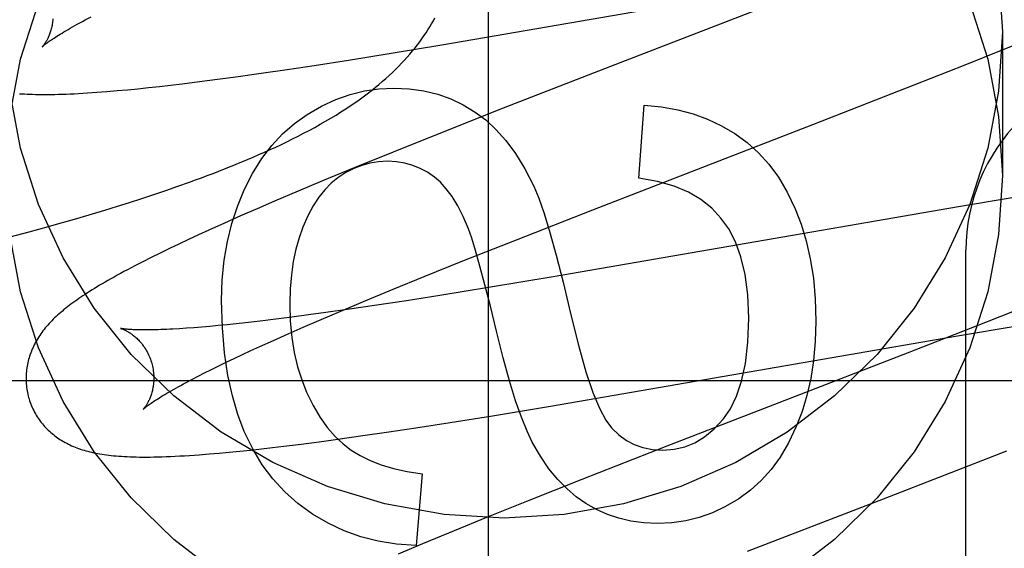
# Model space of a CAD drawing. Header units: inches. Extents: x 0 to 283, y 0 to 183.
# Tile 36 of 79: x 89.9806 to 90.1348, y 100.894 to 100.9768. Entities that reach past the tile are written whole.
import ezdxf

# ---------------------------------------------------------------- set-up
doc = ezdxf.new("R2010")
doc.units = ezdxf.units.IN
doc.header["$LTSCALE"] = 15.5833333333
doc.header["$MEASUREMENT"] = 0
doc.linetypes.add('HIDDEN', pattern=[0.2, 0.1, -0.1])
doc.layers.add('DEFAULT_2', color=8, linetype='HIDDEN')
doc.layers.add('MAIN_DOOR_ASSEMBLY', color=7, linetype='CONTINUOUS')

msp = doc.modelspace()

# ---------------------------------------------------------------- linework, layer by layer
at = {"layer": 'DEFAULT_2', "color": 8, "linetype": 'HIDDEN'}
for p, q in [((90.04672410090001, 100.9728319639), (90.1106920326, 100.9839001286)), ((90.1008122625, 100.9801820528), (90.0730913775, 100.9694527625)), ((89.9908802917, 100.9767427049), (89.9917847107, 100.9772209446)), ((90.1344686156, 100.9748558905), (90.1344686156, 100.9523638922)), ((90.0387497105, 100.9715204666), (90.04672410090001, 100.9728319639)), ((90.13435407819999, 100.9720045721), (90.1388951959, 100.9738480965)), ((90.0320988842, 100.9704575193), (90.0387497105, 100.9715204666)), ((90.12865144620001, 100.9697205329), (90.13435407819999, 100.9720045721)), ((90.0225172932, 100.9689915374), (90.0267118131, 100.9696224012)), ((90.0267118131, 100.9696224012), (90.0320988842, 100.9704575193)), ((90.0730913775, 100.9694527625), (90.0562989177, 100.9629020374)), ((90.1206667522, 100.9665646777), (90.12865144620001, 100.9697205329)), ((90.0115838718, 100.9674511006), (90.0144722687, 100.9678408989)), ((90.0144722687, 100.9678408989), (90.0184348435, 100.9683968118)), ((90.0184348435, 100.9683968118), (90.0225172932, 100.9689915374)), ((90.0008021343, 100.9661484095), (90.00250466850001, 100.9663345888)), ((90.00250466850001, 100.9663345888), (90.0042476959, 100.9665338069)), ((90.0042476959, 100.9665338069), (90.0060303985, 100.966745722)), ((90.0060303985, 100.966745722), (90.0087701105, 100.9670857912)), ((90.0087701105, 100.9670857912), (90.0115838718, 100.9674511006)), ((90.10477669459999, 100.960371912), (90.1206667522, 100.9665646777)), ((89.9942700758, 100.965529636), (89.9958689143, 100.965664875)), ((89.9958689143, 100.965664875), (89.9974909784, 100.9658136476)), ((89.9974909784, 100.9658136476), (89.9991333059, 100.9659748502)), ((89.9991333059, 100.9659748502), (90.0008021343, 100.9661484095)), ((90.0775367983, 100.9519586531), (90.07839628, 100.9633773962)), ((90.0562989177, 100.9629020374), (90.0464851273, 100.959018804)), ((90.070326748, 100.9470212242), (90.10477669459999, 100.960371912)), ((90.0464851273, 100.959018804), (90.03908794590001, 100.9560501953)), ((90.03908794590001, 100.9560501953), (90.0329577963, 100.9535538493)), ((90.0329577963, 100.9535538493), (90.02802271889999, 100.9515139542)), ((90.0053685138, 100.9506880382), (90.0072203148, 100.9513464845)), ((90.02802271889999, 100.9515139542), (90.02420132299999, 100.9499117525)), ((89.9997302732, 100.9487840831), (90.0016235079, 100.9494077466)), ((90.0016235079, 100.9494077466), (90.00350296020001, 100.9500421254)), ((90.00350296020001, 100.9500421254), (90.0053685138, 100.9506880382)), ((90.02420132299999, 100.9499117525), (90.0205015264, 100.9483379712)), ((89.9959030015, 100.9475660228), (89.9978233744, 100.948170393)), ((89.9978233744, 100.948170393), (89.9997302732, 100.9487840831)), ((90.0205015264, 100.9483379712), (90.01781128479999, 100.9471772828)), ((90.1360128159, 100.9488898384), (90.1276223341, 100.9474913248)), ((89.99006368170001, 100.9458033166), (89.9920227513, 100.9463829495)), ((89.9920227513, 100.9463829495), (89.993969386, 100.946970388)), ((89.993969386, 100.946970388), (89.9959030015, 100.9475660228)), ((90.01781128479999, 100.9471772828), (90.01519708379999, 100.9460340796)), ((90.05837218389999, 100.9423242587), (90.070326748, 100.9470212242)), ((90.1276223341, 100.9474913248), (90.06413039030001, 100.9364931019)), ((89.9851184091, 100.9443869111), (89.9871040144, 100.9449479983)), ((90.012659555, 100.9449077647), (90.0102034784, 100.943799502)), ((90.01519708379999, 100.9460340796), (90.012659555, 100.9449077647)), ((89.9791059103, 100.9427434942), (89.98212245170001, 100.9435581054)), ((89.98212245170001, 100.9435581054), (89.9851184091, 100.9443869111)), ((90.0086154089, 100.9430720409), (90.0070653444, 100.9423526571)), ((90.0102034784, 100.943799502), (90.0086154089, 100.9430720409)), ((90.0055468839, 100.9416379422), (90.00405487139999, 100.9409248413)), ((90.0070653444, 100.9423526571), (90.0055468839, 100.9416379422)), ((90.0499981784, 100.9389875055), (90.05837218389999, 100.9423242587)), ((90.0025984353, 100.9402170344), (90.0011997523, 100.9395249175)), ((90.00405487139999, 100.9409248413), (90.0025984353, 100.9402170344)), ((90.1287686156, 100.3358745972), (90.1287686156, 100.9406784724)), ((89.9998781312, 100.9388582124), (89.99863970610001, 100.9382206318)), ((90.0011997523, 100.9395249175), (89.9998781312, 100.9388582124)), ((90.0439574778, 100.9365471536), (90.0499981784, 100.9389875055)), ((90.03911193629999, 100.934563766), (90.0439574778, 100.9365471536)), ((90.06413039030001, 100.9364931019), (90.05399893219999, 100.934806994)), ((90.03446058, 100.9326331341), (90.03911193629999, 100.934563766)), ((90.05399893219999, 100.934806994), (90.0464105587, 100.9335830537)), ((90.0308932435, 100.9311310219), (90.03446058, 100.9326331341)), ((90.0411845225, 100.9327654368), (90.0361457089, 100.9320013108)), ((90.0464105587, 100.9335830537), (90.0411845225, 100.9327654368)), ((90.13946959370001, 100.9323745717), (90.13183657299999, 100.9293441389)), ((90.0285259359, 100.9309027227), (90.0258239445, 100.9305335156)), ((90.0274742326, 100.9296704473), (90.0308932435, 100.9311310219)), ((90.0322636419, 100.9314319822), (90.0285259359, 100.9309027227)), ((90.0361457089, 100.9320013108), (90.0322636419, 100.9314319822)), ((90.0159805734, 100.9293133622), (90.01450334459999, 100.9291521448)), ((90.0182876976, 100.9295783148), (90.0159805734, 100.9293133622)), ((90.02070032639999, 100.929870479), (90.0182876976, 100.9295783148)), ((90.0232139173, 100.9301891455), (90.02070032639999, 100.929870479)), ((90.0258239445, 100.9305335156), (90.0232139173, 100.9301891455)), ((90.0250136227, 100.9286044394), (90.0274742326, 100.9296704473)), ((90.13183657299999, 100.9293441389), (90.11956313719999, 100.9245410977)), ((90.0067413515, 100.9284500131), (90.0056436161, 100.9283772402)), ((90.007897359, 100.9285353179), (90.0067413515, 100.9284500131)), ((90.0091100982, 100.9286332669), (90.007897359, 100.9285353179)), ((90.0103783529, 100.9287439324), (90.0091100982, 100.9286332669)), ((90.01170086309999, 100.9288673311), (90.0103783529, 100.9287439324)), ((90.01307632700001, 100.9290034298), (90.01170086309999, 100.9288673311)), ((90.01450334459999, 100.9291521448), (90.01307632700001, 100.9290034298)), ((90.0226467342, 100.9275654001), (90.0250136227, 100.9286044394)), ((90.1274305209, 100.9272707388), (90.13679937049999, 100.9288474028)), ((90.0182113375, 100.9255747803), (90.0203778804, 100.9265549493)), ((90.0203778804, 100.9265549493), (90.0226467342, 100.9275654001)), ((90.063723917, 100.9162425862), (90.1274305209, 100.9272707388)), ((90.0154890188, 100.9243180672), (90.0168258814, 100.9249390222)), ((90.0168258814, 100.9249390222), (90.0182113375, 100.9255747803)), ((90.11956313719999, 100.9245410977), (90.081930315, 100.9099602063)), ((90.0117819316, 100.9225498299), (90.01296582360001, 100.9231228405)), ((90.01296582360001, 100.9231228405), (90.0142019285, 100.9237124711)), ((90.0142019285, 100.9237124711), (90.0154890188, 100.9243180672)), ((90.0085541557, 100.9209369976), (90.0095750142, 100.9214561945)), ((90.0095750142, 100.9214561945), (90.0106513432, 100.9219940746)), ((90.0106513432, 100.9219940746), (90.0117819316, 100.9225498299)), ((89.9789686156, 100.920278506), (90.4789686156, 100.920278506)), ((90.0066846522, 100.919958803), (90.00759031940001, 100.9204375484)), ((90.00759031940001, 100.9204375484), (90.0085541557, 100.9209369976)), ((90.05462044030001, 100.9147422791), (90.063723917, 100.9162425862)), ((90.0479872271, 100.9136817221), (90.05462044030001, 100.9147422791)), ((90.03435532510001, 100.911624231), (90.0384289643, 100.9122183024)), ((90.0384289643, 100.9122183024), (90.0426136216, 100.9128481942)), ((90.0426136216, 100.9128481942), (90.0479872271, 100.9136817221)), ((90.02470784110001, 100.9103133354), (90.027517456, 100.9106788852)), ((90.027517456, 100.9106788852), (90.0304007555, 100.9110686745)), ((90.0304007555, 100.9110686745), (90.03435532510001, 100.911624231)), ((90.01342773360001, 100.9090364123), (90.01506574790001, 100.9091980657)), ((90.01506574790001, 100.9091980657), (90.0167418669, 100.9093731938)), ((90.0167418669, 100.9093731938), (90.0184516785, 100.9095609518)), ((90.0184516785, 100.9095609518), (90.020195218, 100.9097609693)), ((90.020195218, 100.9097609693), (90.0219740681, 100.909973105)), ((90.0219740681, 100.909973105), (90.02470784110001, 100.9103133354)), ((90.081930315, 100.9099602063), (90.0686107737, 100.9047403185)), ((90.1158320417, 100.9017473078), (90.135170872, 100.9092685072)), ((90.0102712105, 100.9087555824), (90.0118321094, 100.908889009)), ((90.0118321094, 100.908889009), (90.01342773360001, 100.9090364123)), ((90.04364866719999, 100.9056693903), (90.0426664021, 100.894434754)), ((90.0686107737, 100.9047403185), (90.05997816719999, 100.9013099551)), ((90.09457327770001, 100.8935209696), (90.1158320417, 100.9017473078)), ((90.05997816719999, 100.9013099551), (90.0536951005, 100.8987798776)), ((90.0536951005, 100.8987798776), (90.048611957, 100.8967066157)), ((90.048611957, 100.8967066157), (90.04368780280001, 100.8946704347)), ((90.04368780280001, 100.8946704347), (90.0398749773, 100.8930711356))]:
    msp.add_line(p, q, dxfattribs=at)
for points in [[(90.1338855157, 100.9841007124), (90.1344686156, 100.9748558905)], [(89.9790517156, 100.961608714), (89.9807351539, 100.9705887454), (89.9835431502, 100.9793663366)], [(90.1293940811, 100.9793663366), (90.1322020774, 100.9705887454), (90.1338855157, 100.961608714), (90.1344686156, 100.9523638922)], [(90.0072203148, 100.9513464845), (90.0081412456, 100.951680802), (90.00905899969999, 100.9520187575), (90.00997367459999, 100.9523605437), (90.010885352, 100.9527063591), (90.0117940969, 100.9530564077), (90.0127000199, 100.9534109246), (90.0136029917, 100.953770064), (90.0145029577, 100.9541340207), (90.01539975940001, 100.9545029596), (90.0162932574, 100.9548770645), (90.0171833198, 100.9552565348), (90.01806971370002, 100.9556415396), (90.0189525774, 100.9560324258), (90.0198315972, 100.9564293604), (90.0207078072, 100.9568331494), (90.02158172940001, 100.9572444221), (90.02245426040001, 100.9576640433), (90.02332616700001, 100.9580928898), (90.024197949, 100.9585317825), (90.02507165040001, 100.9589824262), (90.0259430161, 100.9594433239), (90.0268109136, 100.9599145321), (90.0276689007, 100.9603931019), (90.02851240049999, 100.9608768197), (90.02933682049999, 100.9613631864), (90.03013715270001, 100.9618491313), (90.0309122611, 100.9623336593), (90.03165871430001, 100.9628141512), (90.0323795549, 100.9632920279), (90.03307596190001, 100.9637676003), (90.0337496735, 100.9642416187), (90.03440220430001, 100.9647147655), (90.0350348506, 100.9651876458), (90.0356490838, 100.9656610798), (90.03624537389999, 100.9661351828), (90.0368245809, 100.966610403), (90.0373867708, 100.9670865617), (90.0379321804, 100.9675636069), (90.03846108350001, 100.9680415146), (90.03897376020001, 100.9685202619), (90.0394703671, 100.9689996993), (90.0399511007, 100.9694797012), (90.0404160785, 100.9699600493), (90.0408654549, 100.9704405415), (90.0412993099, 100.9709208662), (90.0417177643, 100.9714007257), (90.0421208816, 100.9718797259), (90.0425086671, 100.9723573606), (90.0428814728, 100.9728335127), (90.0432394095, 100.9733077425), (90.0435831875, 100.9737804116), (90.0439132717, 100.9742516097), (90.0442302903, 100.9747217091), (90.0445347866, 100.9751910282), (90.0448272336, 100.975659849), (90.0451080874, 100.9761284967), (90.0453777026, 100.9765971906), (90.0456364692, 100.9770662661)], [(89.98580097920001, 100.9769348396), (89.9857857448, 100.9767157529), (89.9857653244, 100.9765014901), (89.9857400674, 100.9762924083), (89.9857103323, 100.9760887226), (89.9856764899, 100.9758906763), (89.98563890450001, 100.9756984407), (89.9855979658, 100.9755122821), (89.9855539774, 100.9753320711), (89.9855072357, 100.9751577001), (89.9854580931, 100.974989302), (89.98540689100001, 100.9748269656), (89.9853539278, 100.9746706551), (89.98529953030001, 100.9745204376), (89.9852438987, 100.9743760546), (89.9851872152, 100.9742372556), (89.98512976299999, 100.9741040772), (89.9850717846, 100.9739764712), (89.9850135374, 100.9738544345), (89.98495529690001, 100.9737380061), (89.9848972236, 100.9736270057), (89.9848394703, 100.973521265), (89.9847822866, 100.9734208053), (89.9847258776, 100.9733255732), (89.98467051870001, 100.9732356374), (89.9846164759, 100.9731510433), (89.98456400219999, 100.9730718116), (89.98451337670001, 100.972997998), (89.98446480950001, 100.9729295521), (89.9844184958, 100.972866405), (89.9843747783, 100.9728086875), (89.98433396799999, 100.9727564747), (89.98429640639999, 100.9727098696), (89.9842624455, 100.9726689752), (89.98423242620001, 100.9726338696), (89.9842067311, 100.9726046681), (89.9841856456, 100.972581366), (89.98416946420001, 100.9725639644), (89.98415859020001, 100.9725525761), (89.9841534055, 100.9725472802)], [(89.9841543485, 100.9725482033), (89.9841618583, 100.9725554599), (89.98417647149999, 100.9725692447), (89.9841987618, 100.9725897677), (89.9842292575, 100.972617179), (89.9842685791, 100.9726516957), (89.9843171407, 100.9726933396), (89.9843754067, 100.9727421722), (89.9844438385, 100.9727982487), (89.98452290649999, 100.9728616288), (89.9846130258, 100.9729323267), (89.9847146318, 100.9730103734), (89.984828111, 100.9730957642), (89.98495384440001, 100.9731884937), (89.9850922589, 100.9732885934), (89.9852437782, 100.973396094), (89.98540881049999, 100.9735110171), (89.9855878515, 100.9736334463), (89.9857810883, 100.9737632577), (89.98598880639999, 100.9739004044), (89.98621110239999, 100.9740447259), (89.98644808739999, 100.9741960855), (89.9866998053, 100.9743543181), (89.9869662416, 100.9745192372), (89.98724747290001, 100.9746907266), (89.98754347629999, 100.9748686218), (89.987854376, 100.9750528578), (89.98818024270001, 100.9752433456), (89.9885211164, 100.9754399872), (89.98887704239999, 100.9756426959), (89.98924796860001, 100.9758513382), (89.98963383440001, 100.9760657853), (89.9900345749, 100.9762859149), (89.9904500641, 100.9765115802), (89.9908802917, 100.9767427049)], [(90.1344686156, 100.9748558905), (90.1338855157, 100.9656110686), (90.1322020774, 100.9566310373), (90.1293940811, 100.947853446), (90.12553418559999, 100.9394653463), (90.1206562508, 100.9315989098), (90.114852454, 100.9243564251), (90.1081880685, 100.917858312), (90.1007776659, 100.9121823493), (90.09271413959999, 100.9074302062), (90.0841277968, 100.9036506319), (90.0751337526, 100.9009206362), (90.0658704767, 100.8992571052), (90.0564686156, 100.8987079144), (90.0470667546, 100.8992571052), (90.03780347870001, 100.9009206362), (90.0288094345, 100.9036506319), (90.0202230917, 100.9074302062), (90.01215956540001, 100.9121823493), (90.00474916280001, 100.917858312), (89.9980847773, 100.9243564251), (89.99228098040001, 100.9315989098), (89.98740304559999, 100.9394653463), (89.9835431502, 100.947853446), (89.9807351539, 100.9566310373), (89.9790517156, 100.9656110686)], [(89.9805657, 100.9651899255), (89.98095595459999, 100.9651644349), (89.981356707, 100.9651418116), (89.9817687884, 100.9651220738), (89.98219292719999, 100.9651052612), (89.9826299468, 100.9650914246), (89.9830805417, 100.9650806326), (89.9835454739, 100.9650729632), (89.9840254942, 100.965068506), (89.98452140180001, 100.9650673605), (89.985033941, 100.9650696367), (89.98556395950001, 100.9650754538), (89.98611205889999, 100.9650849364), (89.9866789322, 100.9650982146), (89.9872651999, 100.9651154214), (89.9878715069, 100.9651366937), (89.9884984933, 100.9651621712), (89.9891468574, 100.9651919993), (89.98981707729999, 100.9652263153), (89.9905103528, 100.9652652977), (89.9912251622, 100.9653089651), (89.99196098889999, 100.9653573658), (89.9927152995, 100.9654103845), (89.9942700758, 100.965529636)], [(90.0256134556, 100.961943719), (90.02786833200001, 100.9632479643), (90.0301155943, 100.9642981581), (90.0323465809, 100.9650867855), (90.03458727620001, 100.9656363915), (90.0368636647, 100.9659695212), (90.0391670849, 100.9660786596)], [(90.0391670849, 100.9660786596), (90.04160477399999, 100.9659560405), (90.04390875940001, 100.9656290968), (90.04607063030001, 100.9650956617), (90.0481156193, 100.9643622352), (90.0500689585, 100.9634353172), (90.05192223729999, 100.962312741)], [(90.07839628, 100.9633773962), (90.08111132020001, 100.9631283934), (90.08367024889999, 100.9626822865), (90.08605939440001, 100.9620385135), (90.0883197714, 100.9611987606), (90.0904923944, 100.9601647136), (90.0925635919, 100.9589358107)], [(90.015741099, 100.9501054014), (90.01705662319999, 100.9527032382), (90.0184993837, 100.9550334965), (90.0200649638, 100.9570796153), (90.0217666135, 100.9588912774), (90.02361758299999, 100.9605181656), (90.0256134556, 100.961943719)], [(90.05192223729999, 100.962312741), (90.05357514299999, 100.9610861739), (90.05518288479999, 100.9595918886), (90.05674983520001, 100.9578442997), (90.0582628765, 100.9558001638), (90.0597088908, 100.9534162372), (90.0610922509, 100.9507069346)], [(90.0925635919, 100.9589358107), (90.0944843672, 100.9575413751), (90.09626453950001, 100.9559378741), (90.0979008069, 100.954141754), (90.09940307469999, 100.9521036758), (90.1007812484, 100.9497743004), (90.1020320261, 100.9471700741)], [(90.03818481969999, 100.9545984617), (90.036789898, 100.9545246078), (90.03544645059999, 100.9543127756), (90.034163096, 100.9539670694), (90.03291397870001, 100.9534751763), (90.03167324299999, 100.9528247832), (90.0304495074, 100.9520199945)], [(90.0455370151, 100.9521236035), (90.0444562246, 100.9528741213), (90.04332606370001, 100.953488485), (90.0421544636, 100.9539658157), (90.040917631, 100.9543087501), (90.0395917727, 100.9545199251), (90.03818481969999, 100.9545984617)], [(90.01215956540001, 100.8896903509), (90.00474916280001, 100.8953663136), (89.9980847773, 100.9018644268), (89.99228098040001, 100.9091069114), (89.98740304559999, 100.916973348), (89.9835431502, 100.9253614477), (89.9807351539, 100.9341390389), (89.9790517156, 100.9431190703), (89.9784686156, 100.9523638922)], [(90.1344686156, 100.9523638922), (90.1338855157, 100.9431190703), (90.1322020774, 100.9341390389), (90.1293940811, 100.9253614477), (90.12553418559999, 100.916973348), (90.1206562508, 100.9091069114), (90.114852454, 100.9018644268), (90.1081880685, 100.8953663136), (90.1007776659, 100.8896903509)], [(90.0304495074, 100.9520199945), (90.02940436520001, 100.9511720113), (90.02840642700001, 100.9501563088), (90.0274526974, 100.9489813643), (90.0265521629, 100.9476217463), (90.0257138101, 100.9460520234), (90.0249346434, 100.9442806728)], [(90.0508690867, 100.9440298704), (90.0500468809, 100.9459545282), (90.049195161, 100.947639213), (90.0483111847, 100.9490748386), (90.04740317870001, 100.9502886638), (90.0464793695, 100.9513079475), (90.0455370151, 100.9521236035)], [(90.0904106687, 100.9456815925), (90.08895849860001, 100.9472433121), (90.08725543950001, 100.948604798), (90.08532633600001, 100.9497716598), (90.0830966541, 100.9507270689), (90.08049186, 100.9514541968), (90.0775367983, 100.9519586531)], [(90.01221619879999, 100.9328044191), (90.0123314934, 100.9360441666), (90.0126397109, 100.9391321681), (90.01314464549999, 100.9420597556), (90.0138349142, 100.944852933), (90.0146991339, 100.9475377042), (90.015741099, 100.9501054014)], [(90.0610922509, 100.9507069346), (90.06187298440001, 100.9488419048), (90.06272190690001, 100.9464213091), (90.06363557, 100.9434704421), (90.06462431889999, 100.93991342), (90.0656984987, 100.9356743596), (90.06685466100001, 100.9307785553)], [(90.1020320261, 100.9471700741), (90.1029635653, 100.9447468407), (90.1037479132, 100.9421268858), (90.1043930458, 100.9393182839), (90.10487503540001, 100.9362968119), (90.10516995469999, 100.933038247), (90.1052857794, 100.9295506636)], [(89.9871040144, 100.9449479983), (89.98809319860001, 100.9452312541), (89.99006368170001, 100.9458033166)], [(90.0947878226, 100.9300418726), (90.0946176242, 100.9336774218), (90.0942061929, 100.9368802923), (90.09353712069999, 100.9396306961), (90.0926596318, 100.9419879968), (90.0916229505, 100.9440115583), (90.0904106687, 100.9456815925)], [(90.0249346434, 100.9442806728), (90.0243445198, 100.9426155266), (90.0238501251, 100.940819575), (90.0234471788, 100.9388975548), (90.02314852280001, 100.9368352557), (90.02296699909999, 100.9346184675), (90.0228983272, 100.932251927)], [(90.0552447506, 100.9280142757), (90.0543067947, 100.9318841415), (90.0534518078, 100.9352735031), (90.05267931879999, 100.9381821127), (90.0519907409, 100.9406107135), (90.05138748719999, 100.9425600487), (90.0508690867, 100.9440298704)], [(89.99863970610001, 100.9382206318), (89.9980506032, 100.9379124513), (89.99748082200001, 100.9376110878), (89.99692984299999, 100.9373163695), (89.9963971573, 100.9370281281), (89.9958822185, 100.9367461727), (89.9953845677, 100.9364703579), (89.9949034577, 100.936200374), (89.99443827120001, 100.935935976), (89.9939882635, 100.9356768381), (89.9935527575, 100.9354226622), (89.99313107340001, 100.9351731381), (89.9927225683, 100.934927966), (89.99232659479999, 100.9346868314), (89.9919425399, 100.9344494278), (89.99156979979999, 100.9342154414), (89.9912077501, 100.9339845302), (89.9908559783, 100.9337564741), (89.9905140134, 100.9335310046), (89.99018148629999, 100.9333079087), (89.9898580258, 100.9330869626), (89.9895432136, 100.9328678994), (89.98923665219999, 100.932650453), (89.98893796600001, 100.9324343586), (89.9886467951, 100.9322193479), (89.98836276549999, 100.9320051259), (89.98808551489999, 100.931791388), (89.9878147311, 100.9315778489), (89.98755002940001, 100.931364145), (89.98729134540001, 100.9311501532), (89.9870385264, 100.9309356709)], [(90.0157769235, 100.9122996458), (90.0147714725, 100.9149236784), (90.0139192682, 100.9178516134), (90.0132094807, 100.921070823), (90.0126745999, 100.9246191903), (90.012347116, 100.9285345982), (90.01221619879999, 100.9328044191)], [(90.0228983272, 100.932251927), (90.0229870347, 100.9295437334), (90.0232209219, 100.9270041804), (90.0236050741, 100.9246394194), (90.0241242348, 100.9224309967), (90.0247631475, 100.9203604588), (90.0255268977, 100.9184339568)], [(89.9870385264, 100.9309356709), (89.9867914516, 100.9307205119), (89.9865499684, 100.9305044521), (89.9863140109, 100.9302873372), (89.9860834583, 100.9300689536), (89.9858583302, 100.9298492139), (89.9856385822, 100.9296279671), (89.9854242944, 100.9294051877), (89.9852155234, 100.9291808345), (89.9850122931, 100.9289548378), (89.9848146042, 100.9287271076), (89.984622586, 100.9284977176), (89.9844363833, 100.9282667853), (89.9842559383, 100.9280341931), (89.9840813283, 100.9277999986), (89.98391237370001, 100.9275639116), (89.9837490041, 100.9273257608), (89.98359112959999, 100.9270853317), (89.9834385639, 100.9268422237), (89.9832916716, 100.9265969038), (89.9831506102, 100.9263495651), (89.9830157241, 100.9261007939), (89.98288732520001, 100.925851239), (89.98276543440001, 100.9256010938), (89.9826502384, 100.9253509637), (89.9825414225, 100.925100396), (89.9824388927, 100.9248493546), (89.9823423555, 100.9245972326), (89.9822516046, 100.9243434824), (89.9821665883, 100.9240878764), (89.9820872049, 100.923829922), (89.9820136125, 100.9235698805), (89.98194592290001, 100.9233078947), (89.9818841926, 100.9230438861), (89.9818284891, 100.9227777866), (89.98177892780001, 100.9225097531), (89.981735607, 100.9222398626), (89.981698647, 100.9219683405), (89.98166815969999, 100.9216954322), (89.98164422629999, 100.9214212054), (89.9816269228, 100.9211457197), (89.981616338, 100.920869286), (89.9816125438, 100.9205922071), (89.9816156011, 100.9203146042), (89.9816255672, 100.9200366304), (89.9816424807, 100.9197585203), (89.9816663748, 100.9194804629), (89.98169726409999, 100.9192027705), (89.9817351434, 100.9189257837), (89.981780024, 100.9186496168), (89.9818319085, 100.918374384), (89.9818907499, 100.9181004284), (89.98195648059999, 100.917828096), (89.98201842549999, 100.9175955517)], [(90.06685466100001, 100.9307785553), (90.06808738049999, 100.9257797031), (90.069253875, 100.9216359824), (90.07035240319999, 100.9183957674), (90.07138818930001, 100.9159139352), (90.0723664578, 100.9140453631), (90.0732854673, 100.9128384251)], [(90.0907973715, 100.9142642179), (90.09189940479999, 100.9158408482), (90.0928430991, 100.9178122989), (90.0936438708, 100.9201538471), (90.09425547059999, 100.9229396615), (90.094631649, 100.926243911), (90.0947878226, 100.9300418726)], [(90.1052857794, 100.9295506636), (90.105179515, 100.926372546), (90.1049040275, 100.9233735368), (90.1044536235, 100.9205614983), (90.1038453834, 100.9179128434), (90.10309638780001, 100.9154039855), (90.1022009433, 100.9130427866)], [(89.99644437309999, 100.9284190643), (89.996432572, 100.9284216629), (89.9964229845, 100.9284238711), (89.9964290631, 100.9284222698), (89.9964441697, 100.9284181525), (89.9964669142, 100.9284116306), (89.9964969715, 100.9284025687), (89.99653408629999, 100.9283908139), (89.9965780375, 100.9283762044), (89.9966283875, 100.9283586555), (89.99668475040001, 100.928338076), (89.99674676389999, 100.9283143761), (89.9968140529, 100.9282874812), (89.99688632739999, 100.9282572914), (89.99696322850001, 100.9282237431), (89.9970446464, 100.9281866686), (89.9971304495, 100.9281459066), (89.9972203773, 100.9281013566), (89.99731422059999, 100.9280528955), (89.99741171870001, 100.9280004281), (89.99751259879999, 100.9279438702), (89.9976167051, 100.9278830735), (89.99772380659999, 100.9278179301), (89.99783385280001, 100.9277482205), (89.9979467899, 100.9276737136), (89.9980623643, 100.9275942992), (89.99818035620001, 100.9275098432), (89.9983005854, 100.927420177), (89.99842279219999, 100.9273251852), (89.99854695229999, 100.9272245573), (89.99867303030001, 100.9271179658), (89.9988007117, 100.9270052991), (89.9989297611, 100.9268863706), (89.9990598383, 100.9267610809), (89.9991905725, 100.9266293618), (89.9993217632, 100.9264909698), (89.9994532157, 100.9263456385), (89.99958445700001, 100.9261933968), (89.999715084, 100.9260342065), (89.999844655, 100.9258680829), (89.9999727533, 100.925695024), (90.00009889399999, 100.9255151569), (90.0002226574, 100.925328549), (90.000343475, 100.9251355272), (90.0004608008, 100.9249364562), (90.0005742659, 100.924731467), (90.0006835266, 100.9245206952), (90.0007880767, 100.9243046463), (90.0008874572, 100.9240838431), (90.00098137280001, 100.9238585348), (90.0010695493, 100.9236289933), (90.001151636, 100.9233958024), (90.0012272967, 100.9231596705), (90.0012874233, 100.9229533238)], [(90.0056436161, 100.9283772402), (90.0046058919, 100.9283168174), (90.0041100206, 100.9282911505), (90.00362968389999, 100.9282684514), (90.0031650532, 100.928248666), (90.0027161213, 100.9282317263), (90.00228297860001, 100.9282175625), (90.0018654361, 100.9282060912), (90.0014632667, 100.9281972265), (90.00107669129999, 100.9281908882), (90.0007054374, 100.9281869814), (90.0003506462, 100.9281854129), (90.00001297, 100.928186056), (89.9996930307, 100.9281887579), (89.9993916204, 100.9281933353), (89.9991082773, 100.9281996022), (89.9988429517, 100.9282073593), (89.998595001, 100.9282164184), (89.99836398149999, 100.9282265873), (89.9981492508, 100.9282376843), (89.9979503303, 100.9282495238), (89.9977663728, 100.9282619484), (89.99759668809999, 100.9282748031), (89.9974405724, 100.9282879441), (89.99729734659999, 100.9283012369), (89.9971664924, 100.9283145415), (89.9970474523, 100.9283277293), (89.9969398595, 100.9283406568), (89.99684331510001, 100.9283531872), (89.9967574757, 100.9283651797), (89.9966819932, 100.9283764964), (89.9966165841, 100.9283869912), (89.99656092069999, 100.9283965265), (89.9965148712, 100.92840493), (89.99647828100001, 100.928412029), (89.99645091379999, 100.9284176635), (89.99644437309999, 100.9284190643)], [(90.0608663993, 100.9106244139), (90.0600419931, 100.9123351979), (90.0591727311, 100.9144993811), (90.0582587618, 100.9170967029), (90.0572996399, 100.9201879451), (90.05629492, 100.9238338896), (90.0552447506, 100.9280142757)], [(90.00128742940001, 100.9229533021), (90.0013431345, 100.9227428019), (90.00140014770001, 100.9225014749), (90.0014501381, 100.9222593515), (90.0014930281, 100.9220172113), (90.0015288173, 100.9217757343), (90.0015575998, 100.9215352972), (90.0015794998, 100.9212962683), (90.001594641, 100.9210593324), (90.00160319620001, 100.9208251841), (90.0016053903, 100.9205941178), (90.00160147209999, 100.9203664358), (90.0015917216, 100.9201427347), (90.00157645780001, 100.9199235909), (90.0015560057, 100.9197092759), (90.0015307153, 100.919500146), (90.0015009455, 100.9192964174), (90.0014670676, 100.9190983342), (90.0014294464, 100.9189060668), (90.0013884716, 100.9187198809), (90.0013444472, 100.9185396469), (90.0012976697, 100.918365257), (90.001248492, 100.9181968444), (90.00119725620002, 100.9180344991), (90.0011442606, 100.9178781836), (90.0010898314, 100.917727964), (90.00103416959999, 100.9175835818), (90.0009774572, 100.9174447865), (90.00091997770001, 100.9173116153), (90.00086197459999, 100.9171840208), (90.00080370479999, 100.9170619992), (90.00074544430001, 100.9169455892), (90.0006873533, 100.9168346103), (90.0006295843, 100.916728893), (90.00057238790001, 100.91662846), (90.00051597, 100.9165332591), (90.0004606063, 100.9164433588), (90.0004065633, 100.916358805), (90.0003540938, 100.9162796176), (90.0003034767, 100.9162058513), (90.00025492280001, 100.9161374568), (90.0002086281, 100.9160743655), (90.0001649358, 100.9160167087), (90.0001241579, 100.9159645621), (90.0000866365, 100.9159180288), (90.0000527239, 100.9158772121), (90.00002276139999, 100.9158421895), (89.9999971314, 100.9158130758), (89.99997612, 100.9157898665), (89.99996002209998, 100.9157725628), (89.99994924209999, 100.9157612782), (89.9999441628, 100.9157560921)], [(89.9999452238, 100.9157571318), (89.99995286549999, 100.9157645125), (89.9999676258, 100.9157784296), (89.9999900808, 100.9157990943), (90.0000207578, 100.9158266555), (90.0000602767, 100.9158613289), (90.00010905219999, 100.9159031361), (90.0001675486, 100.9159521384), (90.0002362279, 100.9160083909), (90.0003155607, 100.916071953), (90.000405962, 100.9161428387), (90.0005078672, 100.9162210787), (90.0006216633, 100.9163066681), (90.0007477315, 100.9163996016), (90.00088649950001, 100.9164999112), (90.00103839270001, 100.9166076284), (90.0012038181, 100.9167227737), (90.00138327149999, 100.9168454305), (90.0015769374, 100.9169754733), (90.0017850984, 100.9171128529), (90.0020078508, 100.917257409), (90.0022453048, 100.9174090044), (90.00249750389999, 100.9175674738), (90.002764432, 100.91773263), (90.0030461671, 100.9179043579), (90.0033426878, 100.9180824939), (90.00365411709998, 100.9182669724), (90.0039805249, 100.9184577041), (90.00432195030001, 100.9186545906), (90.0046784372, 100.9188575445), (90.0050499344, 100.9190664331), (90.00543638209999, 100.919281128), (90.0058377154, 100.9195015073), (90.00625381, 100.9197274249), (90.0066846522, 100.919958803)], [(90.0255268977, 100.9184339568), (90.0265567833, 100.9163239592), (90.0276444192, 100.9144653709), (90.0287920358, 100.9128702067), (90.0299929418, 100.9115024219), (90.0312404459, 100.9103259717), (90.0325367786, 100.9093528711)], [(89.9820184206, 100.9175955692), (89.98208412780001, 100.917368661), (89.9821680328, 100.9171022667), (89.9822586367, 100.9168380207), (89.98235581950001, 100.9165762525), (89.98245944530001, 100.9163172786), (89.982569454, 100.9160611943), (89.9826857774, 100.9158080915), (89.9828082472, 100.9155582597), (89.9829366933, 100.9153119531), (89.9830709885, 100.915069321), (89.98321097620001, 100.9148305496), (89.9833565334, 100.9145957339), (89.9835075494, 100.914364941), (89.98366380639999, 100.9141383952), (89.98382506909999, 100.9139163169), (89.9839912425, 100.9136987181), (89.9841622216, 100.9134856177), (89.98433779, 100.9132771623), (89.984517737, 100.9130734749), (89.9847019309, 100.9128745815), (89.9848901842, 100.9126805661), (89.9850824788, 100.9124913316), (89.9852788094, 100.9123067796), (89.9854790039, 100.9121269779), (89.98568279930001, 100.9119520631), (89.985890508, 100.9117816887), (89.98610225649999, 100.9116157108), (89.9863185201, 100.9114537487), (89.98653986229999, 100.9112954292), (89.98676639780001, 100.9111407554), (89.98699863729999, 100.9109894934), (89.98723613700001, 100.9108420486), (89.987478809, 100.9106985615), (89.9877260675, 100.9105594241), (89.9879773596, 100.9104249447), (89.9882323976, 100.9102952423), (89.9884906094, 100.9101705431), (89.98875228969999, 100.9100506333), (89.9890175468, 100.9099354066), (89.9892865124, 100.9098247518), (89.9895594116, 100.9097185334), (89.9898362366, 100.9096167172), (89.9901170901, 100.9095192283), (89.9904020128, 100.9094260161), (89.9906910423, 100.9093370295), (89.99098440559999, 100.9092521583), (89.991282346, 100.9091712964), (89.9915849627, 100.9090943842), (89.99189239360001, 100.909021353), (89.9922048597, 100.9089521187), (89.99252254, 100.9088866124), (89.99284577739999, 100.9088247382), (89.99317477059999, 100.9087664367), (89.9935101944, 100.9087115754), (89.9938524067, 100.908660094), (89.9942026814, 100.9086118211), (89.9945621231, 100.9085666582), (89.99493196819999, 100.9085245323), (89.99531367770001, 100.9084853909), (89.9957081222, 100.908449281), (89.99611686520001, 100.908416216), (89.996539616, 100.908386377), (89.9969765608, 100.9083598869), (89.9974276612, 100.9083368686), (89.997892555, 100.9083174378), (89.9983720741, 100.9083016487), (89.9988663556, 100.9082895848), (89.99937708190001, 100.908281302), (89.99990561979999, 100.908276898), (90.0004534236, 100.9082764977), (90.0010220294, 100.9082802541), (90.00161297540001, 100.9082883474), (90.00222820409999, 100.9083009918), (90.0028684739, 100.9083183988), (90.00353631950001, 100.9083408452), (90.0042284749, 100.9083684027), (90.00494322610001, 100.9084011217), (90.0056769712, 100.9084388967), (90.00642612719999, 100.9084815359), (90.0071869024, 100.9085287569), (90.0079543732, 100.9085801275), (90.0087263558, 100.9086353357), (90.0102712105, 100.9087555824)], [(90.0812816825, 100.9093529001), (90.083067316, 100.9094857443), (90.0847581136, 100.9098763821), (90.0863400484, 100.9105093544), (90.08785520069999, 100.9114310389), (90.0893456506, 100.9126878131), (90.0907973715, 100.9142642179)], [(90.0264590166, 100.899346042), (90.0241736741, 100.901006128), (90.0221004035, 100.9028477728), (90.02024864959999, 100.9048541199), (90.01859007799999, 100.9070757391), (90.01709635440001, 100.9095631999), (90.0157769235, 100.9122996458)], [(90.0732854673, 100.9128384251), (90.0744050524, 100.9117619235), (90.0755937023, 100.9108892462), (90.0768362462, 100.9102256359), (90.07817819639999, 100.9097553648), (90.0796650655, 100.9094627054), (90.0812816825, 100.9093529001)], [(90.1022009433, 100.9130427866), (90.1010009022, 100.9105177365), (90.0996833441, 100.9082675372), (90.09825116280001, 100.906309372), (90.09669567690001, 100.9045916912), (90.095008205, 100.9030629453), (90.0931916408, 100.9017403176)], [(90.0325367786, 100.9093528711), (90.03391398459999, 100.9084953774), (90.0354724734, 100.9077291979), (90.0372041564, 100.9070485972), (90.03913329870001, 100.9064707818), (90.04128416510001, 100.906012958), (90.04364866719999, 100.9056693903)], [(90.06924893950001, 100.9010036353), (90.06776197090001, 100.9020318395), (90.0663054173, 100.9032813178), (90.0648740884, 100.9047437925), (90.06348355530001, 100.9064440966), (90.062149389, 100.9084070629), (90.0608663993, 100.9106244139)], [(90.0931916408, 100.9017403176), (90.09113736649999, 100.9005312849), (90.0890702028, 100.899554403), (90.0870019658, 100.8988156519), (90.0848972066, 100.8982970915), (90.0827204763, 100.8979807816), (90.08048359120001, 100.8978727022)], [(90.08048359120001, 100.8978727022), (90.0783432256, 100.897974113), (90.076322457, 100.8982442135), (90.0744329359, 100.8986834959), (90.07263971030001, 100.8992904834), (90.07090782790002, 100.9000636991), (90.06924893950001, 100.9010036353)], [(90.0426664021, 100.894434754), (90.0396334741, 100.8946394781), (90.0367491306, 100.8950884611), (90.0340282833, 100.8957805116), (90.0314261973, 100.8967192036), (90.02889813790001, 100.8979081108), (90.0264590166, 100.899346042)]]:
    msp.add_lwpolyline(points, dxfattribs=at)
msp.add_arc((90.1575621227, 100.9406845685), 0.0287935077, 89.99215061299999, 180.0121305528, dxfattribs=at)
at = {"layer": 'MAIN_DOOR_ASSEMBLY', "color": 8, "linetype": 'HIDDEN'}
msp.add_line((90.0539686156, 110.3766118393), (90.0539686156, 90.8999451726), dxfattribs=at)

doc.saveas('drawing.dxf')
